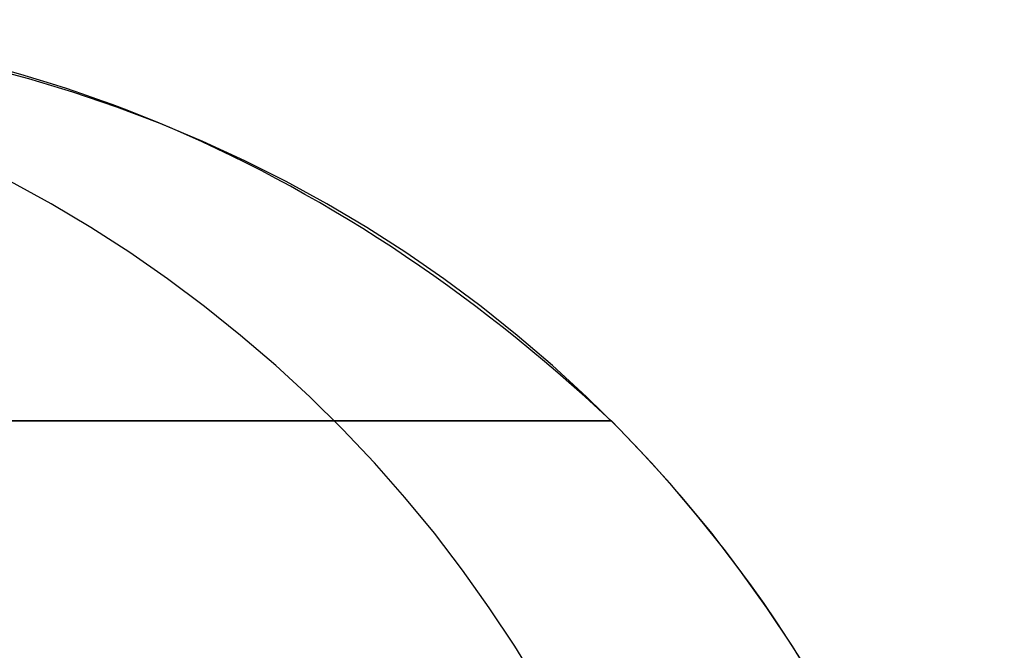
# Model space of a CAD drawing. Extents: x -3378 to 3007, y -425 to 173.
# Tile 172 of 256: x -1096 to -1085, y 82 to 89. Entities that reach past the tile are written whole.
import ezdxf

# ---------------------------------------------------------------- set-up
doc = ezdxf.new("R2010")
doc.units = 0
doc.layers.add('PREDEFINITO', color=7, linetype='CONTINUOUS')

msp = doc.modelspace()

# ---------------------------------------------------------------- linework, layer by layer
at = {"layer": 'PREDEFINITO'}
for p, q in [((-1095.63, 88.433, 2115), (-1096.131, 88.565, 2115)), ((-1095.63, 88.433, 2589.999), (-1096.131, 88.565, 2589.999)), ((-1095.63, 88.433, 2352.498), (-1096.131, 88.565, 2352.498)), ((-1095.135, 88.283, 2115), (-1095.63, 88.433, 2115)), ((-1095.135, 88.283, 2589.999), (-1095.63, 88.433, 2589.999)), ((-1095.135, 88.283, 2352.498), (-1095.63, 88.433, 2352.498)), ((-1094.644, 88.116, 2115), (-1095.135, 88.283, 2115)), ((-1094.644, 88.116, 2589.999), (-1095.135, 88.283, 2589.999)), ((-1094.644, 88.116, 2352.498), (-1095.135, 88.283, 2352.498)), ((-1094.16, 87.932, 2115), (-1094.644, 88.116, 2115)), ((-1094.16, 87.932, 2589.999), (-1094.644, 88.116, 2589.999)), ((-1094.16, 87.932, 2352.498), (-1094.644, 88.116, 2352.498)), ((-1093.683, 87.732, 2115), (-1094.16, 87.932, 2115)), ((-1093.683, 87.732, 2589.999), (-1094.16, 87.932, 2589.999)), ((-1093.683, 87.732, 2352.498), (-1094.16, 87.932, 2352.498)), ((-1093.212, 87.516, 2115), (-1093.683, 87.732, 2115)), ((-1093.212, 87.516, 2589.999), (-1093.683, 87.732, 2589.999)), ((-1093.212, 87.516, 2352.498), (-1093.683, 87.732, 2352.498)), ((-1092.75, 87.283, 2115), (-1093.212, 87.516, 2115)), ((-1092.75, 87.283, 2589.999), (-1093.212, 87.516, 2589.999)), ((-1092.75, 87.283, 2352.498), (-1093.212, 87.516, 2352.498)), ((-1095.379, 87.034, 2046.494), (-1095.832, 87.283, 2046.535)), ((-1092.295, 87.034, 2115), (-1092.75, 87.283, 2115)), ((-1092.295, 87.034, 2589.999), (-1092.75, 87.283, 2589.999)), ((-1092.295, 87.034, 2352.498), (-1092.75, 87.283, 2352.498)), ((-1094.936, 86.77, 2046.454), (-1095.379, 87.034, 2046.494)), ((-1091.85, 86.77, 2115), (-1092.295, 87.034, 2115)), ((-1091.85, 86.77, 2589.999), (-1092.295, 87.034, 2589.999)), ((-1091.85, 86.77, 2352.498), (-1092.295, 87.034, 2352.498)), ((-1094.501, 86.491, 2046.415), (-1094.936, 86.77, 2046.454)), ((-1091.414, 86.491, 2115), (-1091.85, 86.77, 2115)), ((-1091.414, 86.491, 2589.999), (-1091.85, 86.77, 2589.999)), ((-1091.414, 86.491, 2352.498), (-1091.85, 86.77, 2352.498)), ((-1094.077, 86.197, 2046.377), (-1094.501, 86.491, 2046.415)), ((-1090.988, 86.197, 2115), (-1091.414, 86.491, 2115)), ((-1090.988, 86.197, 2589.999), (-1091.414, 86.491, 2589.999)), ((-1090.988, 86.197, 2352.498), (-1091.414, 86.491, 2352.498)), ((-1093.663, 85.888, 2046.339), (-1094.077, 86.197, 2046.377)), ((-1090.572, 85.888, 2115), (-1090.988, 86.197, 2115)), ((-1090.572, 85.888, 2589.999), (-1090.988, 86.197, 2589.999)), ((-1090.572, 85.888, 2352.498), (-1090.988, 86.197, 2352.498)), ((-1093.26, 85.565, 2046.303), (-1093.663, 85.888, 2046.339)), ((-1090.167, 85.565, 2115), (-1090.572, 85.888, 2115)), ((-1090.167, 85.565, 2589.999), (-1090.572, 85.888, 2589.999)), ((-1090.167, 85.565, 2352.498), (-1090.572, 85.888, 2352.498)), ((-1092.868, 85.229, 2046.268), (-1093.26, 85.565, 2046.303)), ((-1089.774, 85.229, 2115), (-1090.167, 85.565, 2115)), ((-1089.774, 85.229, 2589.999), (-1090.167, 85.565, 2589.999)), ((-1089.774, 85.229, 2352.498), (-1090.167, 85.565, 2352.498)), ((-1092.488, 84.879, 2046.233), (-1092.868, 85.229, 2046.268)), ((-1089.392, 84.879, 2115), (-1089.774, 85.229, 2115)), ((-1089.392, 84.879, 2589.999), (-1089.774, 85.229, 2589.999)), ((-1089.392, 84.879, 2352.498), (-1089.774, 85.229, 2352.498)), ((-1092.12, 84.516, 2046.2), (-1092.488, 84.879, 2046.233)), ((-1089.023, 84.516, 2115), (-1089.392, 84.879, 2115)), ((-1089.023, 84.516, 2589.999), (-1089.392, 84.879, 2589.999)), ((-1089.023, 84.516, 2352.498), (-1089.392, 84.879, 2352.498)), ((-1088.784, 84.267, 3060.926), (-1089.114, 84.608, 3060.594)), ((-1089.114, 84.608, 2115), (-1089.114, 84.608, 2589.999)), ((-1089.114, 84.608, 2589.999), (-1089.114, 84.608, 3060.594)), ((-1091.765, 84.14, 2046.168), (-1092.12, 84.516, 2046.2)), ((-1088.666, 84.14, 2115), (-1089.023, 84.516, 2115)), ((-1088.666, 84.14, 2589.999), (-1089.023, 84.516, 2589.999)), ((-1088.666, 84.14, 2352.498), (-1089.023, 84.516, 2352.498)), ((-1088.461, 83.912, 3061.25), (-1088.784, 84.267, 3060.926)), ((-1091.423, 83.753, 2046.137), (-1091.765, 84.14, 2046.168)), ((-1088.323, 83.753, 2115), (-1088.666, 84.14, 2115)), ((-1088.323, 83.753, 2589.999), (-1088.666, 84.14, 2589.999)), ((-1088.323, 83.753, 2352.498), (-1088.666, 84.14, 2352.498)), ((-1088.146, 83.542, 3061.567), (-1088.461, 83.912, 3061.25)), ((-1091.094, 83.353, 2046.108), (-1091.423, 83.753, 2046.137)), ((-1087.993, 83.353, 2115), (-1088.323, 83.753, 2115)), ((-1087.993, 83.353, 2589.999), (-1088.323, 83.753, 2589.999)), ((-1087.993, 83.353, 2352.498), (-1088.323, 83.753, 2352.498)), ((-1087.84, 83.159, 3061.874), (-1088.146, 83.542, 3061.567)), ((-1090.78, 82.943, 2046.079), (-1091.094, 83.353, 2046.108)), ((-1087.677, 82.943, 2115), (-1087.993, 83.353, 2115)), ((-1087.677, 82.943, 2589.999), (-1087.993, 83.353, 2589.999)), ((-1087.677, 82.943, 2352.498), (-1087.993, 83.353, 2352.498)), ((-1087.549, 82.768, 3062.166), (-1087.84, 83.159, 3061.874)), ((-1090.48, 82.522, 2046.052), (-1090.78, 82.943, 2046.079)), ((-1087.376, 82.522, 2115), (-1087.677, 82.943, 2115)), ((-1087.376, 82.522, 2589.999), (-1087.677, 82.943, 2589.999)), ((-1087.376, 82.522, 2352.498), (-1087.677, 82.943, 2352.498)), ((-1087.407, 82.567, 3062.309), (-1087.549, 82.768, 3062.166)), ((-1090.194, 82.091, 2046.026), (-1090.48, 82.522, 2046.052)), ((-1087.268, 82.363, 3062.449), (-1087.407, 82.567, 3062.309)), ((-1087.089, 82.091, 2115), (-1087.376, 82.522, 2115)), ((-1087.089, 82.091, 2589.999), (-1087.376, 82.522, 2589.999)), ((-1087.089, 82.091, 2352.498), (-1087.376, 82.522, 2352.498)), ((-1087.133, 82.159, 3062.584), (-1087.268, 82.363, 3062.449)), ((-1087.001, 81.951, 3062.716), (-1087.133, 82.159, 3062.584)), ((-1089.923, 81.65, 2046.002), (-1090.194, 82.091, 2046.026)), ((-1086.817, 81.65, 2115), (-1087.089, 82.091, 2115)), ((-1086.817, 81.65, 2589.999), (-1087.089, 82.091, 2589.999)), ((-1086.817, 81.65, 2352.498), (-1087.089, 82.091, 2352.498))]:
    msp.add_line(p, q, dxfattribs=at)
for centre in [(-1069.721, 74.001, 1255), (-1069.721, 74.001, 3155), (-1069.721, 74.001, 2205)]:
    msp.add_circle(centre, 15, dxfattribs=at)
at = {"layer": 'PREDEFINITO', "extrusion": (-0.713764, -0.010753, 0.700303)}
msp.add_arc((-78.967, 1408.18, 2919.805), 26.59, 145.9716, 180.366, dxfattribs=at)
at = {"layer": 'PREDEFINITO', "extrusion": (7.56113e-15, -1, 9.24987e-17)}
msp.add_arc((-1854.721, 2115, -84.608), 765.607, 270.328796, 359.999998, dxfattribs=at)
at = {"layer": 'PREDEFINITO', "extrusion": (8.1482e-15, -1, 1.39893e-16)}
msp.add_arc((-1084.72, 2295, -84.608), 765.607, 90.328797, 179.999997, dxfattribs=at)

doc.saveas('drawing.dxf')
